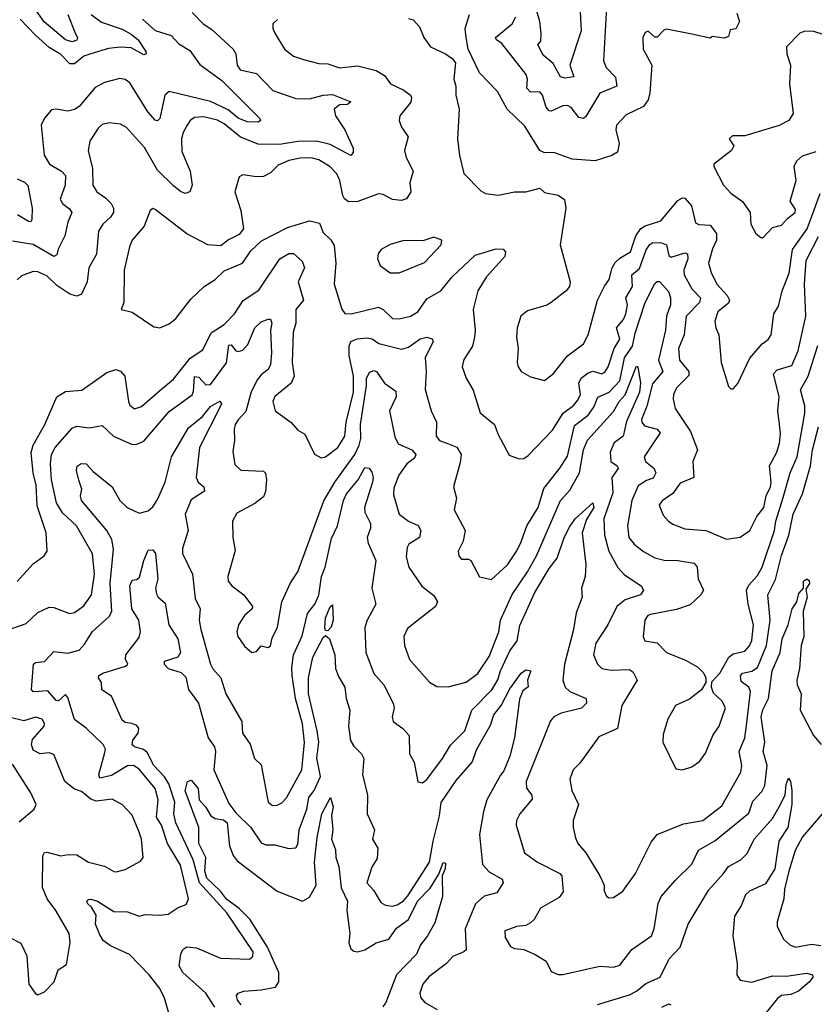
# Model space of a CAD drawing. Extents: x 1552294 to 1694791, y 811929 to 917222.
# Tile 44 of 256: x 1572937 to 1576387, y 850797 to 855073. Entities that reach past the tile are written whole.
import ezdxf

# ---------------------------------------------------------------- set-up
doc = ezdxf.new("R2010")
doc.units = 0

msp = doc.modelspace()

# ---------------------------------------------------------------- linework, layer by layer
at = {"layer": '0CON10XD'}
for points in [[(1573145.2, 855095), (1573178.3, 855011.7), (1573188.2, 854995), (1573185, 854983.8), (1573165, 854977.3), (1573135.5, 854985), (1573043.1, 855063.1), (1572969.7, 855169.7)], [(1575486.2, 855155), (1575472.2, 854895), (1575483.6, 854865), (1575523.9, 854823.9), (1575528.9, 854785), (1575455, 854754.6), (1575395, 854652.7), (1575385, 854644.5), (1575365, 854648.2), (1575331.2, 854691.2), (1575315, 854700.3), (1575295, 854699.4), (1575245, 854675.4), (1575235, 854677.1), (1575223.1, 854693.1), (1575206.6, 854745), (1575195, 854759.5), (1575155, 854758.9), (1575138.1, 854775), (1575141.3, 854815), (1575135.3, 854835), (1575029.7, 854969.7), (1575007.1, 854985), (1575002.9, 854995), (1575074.5, 855055), (1575090.4, 855085)], [(1575369.2, 855135), (1575374.6, 855025), (1575325.4, 854875), (1575342.5, 854825), (1575305, 854819), (1575284.8, 854824.8), (1575252.7, 854882.7), (1575209.3, 854919.2), (1575186.1, 854963.9), (1575199.8, 854980.2), (1575201, 855011), (1575194.7, 855065.3), (1575172.4, 855145)], [(1573470.4, 855075), (1573525, 855026.5), (1573595, 855004.6), (1573627.6, 854967.6), (1573675, 854939.6), (1573718.7, 854878.7), (1573815, 854808.8), (1573978, 854645), (1573982, 854635), (1573971.9, 854628.1), (1573925, 854629.7), (1573885.4, 854645), (1573842, 854682), (1573815, 854694.9), (1573765, 854717.6), (1573585, 854761.5), (1573567.1, 854745), (1573545, 854644.2), (1573535, 854634.4), (1573525, 854636.5), (1573493.3, 854673.3), (1573415, 854798.5), (1573395, 854813.6), (1573372.1, 854817.9), (1573305, 854800.5), (1573265, 854778.8), (1573195, 854696.5), (1573175, 854682.7), (1573145, 854675.5), (1573095, 854684.2), (1573075, 854681.2), (1573044, 854645), (1573029.2, 854615), (1573042.2, 854485), (1573065.6, 854445), (1573117.8, 854415), (1573136.2, 854396.2), (1573133.6, 854355), (1573112.9, 854292.9), (1573121.9, 854275), (1573152.2, 854252.2), (1573163.3, 854235), (1573146.3, 854193.7), (1573132.7, 854135), (1573104.1, 854075.9), (1573098.2, 854051.8), (1573085, 854044.5), (1572995, 854096.6), (1572905, 854110.6)], [(1573246.7, 855095), (1573292.5, 855062.5), (1573382.3, 855032.3), (1573420.7, 855010.7), (1573450.9, 854985), (1573484.4, 854935), (1573485.7, 854924.3), (1573475, 854920.6), (1573420.5, 854950.5), (1573375, 854953.9), (1573321.9, 854948.1), (1573245, 854924.3), (1573215, 854914.7), (1573175, 854881.5), (1573155, 854881.8), (1573115, 854922.5), (1573065, 854952.6), (1573005.2, 855005.2), (1572939.4, 855075)], [(1573685, 855104.6), (1573733.3, 855055), (1573770.9, 855030.9), (1573863.3, 854945), (1573874.6, 854924.6), (1573880.7, 854875), (1573894.5, 854855), (1573965, 854838.8), (1574035.3, 854765.3), (1574135, 854730.3), (1574195, 854728.7), (1574255, 854745.5), (1574295, 854748.5), (1574375, 854716.9), (1574360, 854705), (1574325, 854702.7), (1574302.7, 854685), (1574307.9, 854655), (1574348, 854595), (1574384.4, 854515), (1574384.1, 854495.9), (1574375, 854483.8), (1574285, 854531.6), (1574225.9, 854545.9), (1574145, 854543.7), (1574065, 854531.2), (1573972.3, 854532.3), (1573895, 854563.3), (1573825, 854620.5), (1573795, 854636.2), (1573735, 854650.6), (1573695, 854648.2), (1573676.5, 854635), (1573663.1, 854615), (1573646.2, 854583.8), (1573639.5, 854555), (1573640.7, 854500.7), (1573676.2, 854415), (1573685.5, 854355), (1573675, 854326), (1573655, 854318.6), (1573635, 854326.7), (1573605, 854351.1), (1573535, 854419.6), (1573478.7, 854518.7), (1573400.5, 854605), (1573375, 854618.9), (1573325, 854625.4)], [(1574056.6, 855073.4), (1574036, 855055), (1574035.8, 855035), (1574044.4, 855014.4), (1574087.1, 854945), (1574125, 854914.4), (1574169.5, 854899.5), (1574235, 854882.9), (1574275, 854881.8), (1574325, 854864.6), (1574405, 854873.2), (1574485, 854852.7), (1574520.6, 854830.6), (1574546, 854795), (1574605, 854766.9), (1574633.1, 854745), (1574637.8, 854735), (1574634.7, 854715), (1574587.1, 854655), (1574584.3, 854635), (1574595, 854606.7), (1574622.9, 854565), (1574607.8, 854505), (1574614.6, 854475), (1574644.6, 854415), (1574631.2, 854365), (1574635.7, 854325), (1574615.6, 854295), (1574595, 854287.3), (1574555, 854291.6), (1574515, 854313.8), (1574495, 854316.2), (1574405, 854284.1), (1574365, 854282.3), (1574346.7, 854295), (1574339.5, 854309.5), (1574326.6, 854375), (1574313.4, 854403.4), (1574285, 854434.6), (1574235.6, 854465), (1574202.4, 854472.4), (1574155, 854471.6), (1574105, 854461), (1574059.2, 854440.8)], [(1574625, 855078), (1574645, 855072), (1574672.1, 855042.1), (1574690.8, 854995), (1574720.8, 854955), (1574785.3, 854925.3), (1574814.2, 854905), (1574829.2, 854885), (1574821.9, 854815), (1574830, 854785), (1574830, 854745), (1574845.4, 854684.6), (1574838.2, 854555), (1574847, 854483), (1574865.8, 854405), (1574939.1, 854329.1), (1574958.6, 854318.6), (1575015, 854311.1), (1575084.6, 854325.4)], [(1576050.9, 855100.9), (1576062.1, 855065), (1576046.4, 855033.6), (1576021.7, 855028.3), (1576015, 855000), (1575995, 854992.5), (1575945, 855000), (1575935, 854992.5), (1575855, 855009.6), (1575745, 855031.4), (1575733.1, 855026.9), (1575705, 854997.5), (1575695, 854997.5), (1575665, 855023.8), (1575652.1, 855017.9), (1575642.9, 854995), (1575644.4, 854945), (1575681.8, 854875), (1575672.6, 854755), (1575665.3, 854725), (1575645, 854696.5), (1575570.5, 854659.5), (1575528.5, 854615), (1575525.4, 854595), (1575539.1, 854535), (1575531.7, 854498.3), (1575507.3, 854482.7), (1575435, 854460), (1575335, 854467.1), (1575255.6, 854495.6), (1575215, 854494.2), (1575195, 854504.3), (1575130, 854610), (1575053.8, 854685), (1575011.1, 854761.1), (1574932.5, 854842.5), (1574884.4, 854945), (1574875.5, 854995.5), (1574871.4, 855035), (1574889.2, 855095)], [(1576425, 855008.4), (1576385, 855021.3), (1576346.2, 855023.8), (1576324.2, 855015), (1576265.8, 854955), (1576267.1, 854925), (1576284, 854875), (1576278.9, 854795), (1576294.5, 854665), (1576275.8, 854635), (1576235, 854613.3), (1576085, 854568.8), (1576032, 854568), (1576017.5, 854555), (1576037.5, 854525), (1576026.7, 854505), (1575951.2, 854445), (1575951.2, 854435), (1575992.9, 854355), (1576025, 854319.2), (1576075, 854283.3), (1576108.8, 854235), (1576111.2, 854185), (1576133.3, 854145), (1576155, 854126.7), (1576165, 854126.7), (1576205, 854170), (1576245, 854180.8), (1576270.4, 854209.6), (1576304.4, 854235), (1576305, 854248.8), (1576282.5, 854285), (1576307.8, 854375), (1576300, 854435), (1576310.3, 854459.7), (1576335, 854481.5), (1576395, 854500.9)], [(1573325, 854625.4), (1573295, 854617.3), (1573277.7, 854602.3), (1573241.5, 854545), (1573233.9, 854505), (1573252.8, 854427.2), (1573253.8, 854353.8), (1573271.8, 854325), (1573309.7, 854299.7), (1573333.8, 854275), (1573343.9, 854255), (1573344, 854236), (1573330.4, 854215), (1573297.1, 854185), (1573279.2, 854155), (1573269.7, 854055), (1573236.9, 853995), (1573230, 853935), (1573205, 853881.4), (1573185, 853872.7), (1573155, 853881.4), (1573098.2, 853918.2), (1573055, 853961.3), (1573015, 853978.5), (1572995, 853979.4), (1572945, 853960), (1572926.3, 853943.7)], [(1574059.2, 854440.8), (1574025, 854408), (1573995, 854392), (1573965, 854390), (1573905, 854398.6), (1573890, 854390), (1573870.6, 854325), (1573896.5, 854245), (1573908.1, 854165), (1573890, 854140), (1573843, 854117), (1573809.3, 854090.7), (1573753.8, 854095), (1573662.9, 854142.9), (1573525, 854248.8), (1573515, 854253.3), (1573503.3, 854245), (1573476.7, 854176.7), (1573424.4, 854115), (1573413, 854087), (1573390, 853985), (1573388.8, 853845), (1573377.5, 853815), (1573425, 853803.3), (1573518.7, 853738.7), (1573545, 853734.3), (1573585, 853752.5), (1573614.3, 853775), (1573680.2, 853859.8), (1573737.8, 853915), (1573785.7, 853945), (1573825, 853981.9), (1573904, 854015), (1573940.2, 854069.8), (1573986.7, 854113.3), (1574098.9, 854171.1), (1574195, 854199.6), (1574238.7, 854188.7), (1574255, 854149.2), (1574287.1, 854117.1), (1574302.1, 854092.1), (1574309.5, 854015), (1574302.1, 853925), (1574335.4, 853815.4), (1574347.8, 853797.8), (1574375.7, 853795.7), (1574495, 853824.1), (1574515, 853814.1), (1574555, 853774.8), (1574585, 853773.8), (1574633.3, 853785), (1574665.3, 853805), (1574705, 853861.1), (1574765, 853895.9), (1574815, 853956), (1574915, 854051.1), (1575005, 854078.1), (1575035.8, 854075.8), (1575046.7, 854065), (1575043.8, 854045), (1574961.5, 853955), (1574925.3, 853895), (1574905.4, 853815), (1574914.5, 853725), (1574911.8, 853695), (1574902.9, 853655), (1574865, 853596.7), (1574858.6, 853565), (1574875, 853516.7), (1574905, 853463.8), (1574935.9, 853365.9), (1574998.6, 853315), (1575013.1, 853275), (1575062.2, 853182.2), (1575105.7, 853165.7), (1575125, 853168.1), (1575145, 853180), (1575249.9, 853290.1), (1575296, 853364), (1575341.9, 853398.1), (1575359.7, 853420.3), (1575371.4, 853445), (1575363.9, 853495), (1575374.3, 853515.7), (1575405, 853539.6), (1575425, 853546.5), (1575465, 853534.6), (1575477.5, 853542.5), (1575491.6, 853565), (1575518.1, 853645), (1575542.2, 853685), (1575527.8, 853735), (1575558.5, 853771.5), (1575569.2, 853795), (1575575.2, 853835), (1575569, 853865), (1575597.5, 853915), (1575594.7, 853965), (1575628, 853992), (1575657.1, 854072.9), (1575672.7, 854097.3), (1575685.2, 854104.8), (1575723.4, 854103.4), (1575744.6, 854095), (1575755, 854049.2), (1575765, 854041.3), (1575825, 854060), (1575835.9, 854055.9), (1575838.1, 854035), (1575820.4, 853985), (1575822.4, 853965), (1575855, 853904.6), (1575893.1, 853865), (1575887.7, 853845), (1575830.7, 853785), (1575821.4, 853705), (1575797.6, 853645), (1575802.1, 853595), (1575841.6, 853545), (1575842.4, 853527.6), (1575788, 853475), (1575775.5, 853445.5), (1575774.7, 853424.7), (1575782.9, 853385), (1575850, 853285), (1575879.2, 853205), (1575860, 853155), (1575864.2, 853085), (1575805, 853060.5), (1575772.8, 853015), (1575726.4, 852983.6), (1575713.6, 852965), (1575731.1, 852921.1), (1575753.1, 852895), (1575772.7, 852882.7), (1575825, 852862.2), (1575915.3, 852855.3), (1576005, 852817.1), (1576065, 852826.5), (1576107.3, 852855), (1576137.5, 852915), (1576167.6, 852955), (1576177.5, 853005), (1576197, 853045), (1576200.2, 853065), (1576192.9, 853135), (1576224.6, 853195), (1576235.8, 853234.2), (1576239.7, 853275), (1576235.4, 853315), (1576228.8, 853375), (1576234.2, 853435), (1576209.1, 853535), (1576225, 853551.8), (1576288.9, 853571.1), (1576317.5, 853635), (1576350.8, 853785), (1576344.5, 853925), (1576352.2, 854027.8), (1576405, 854131.8)], [(1572925, 854381.8), (1572957.2, 854367.2), (1572972.3, 854352.3), (1572990.8, 854255), (1572990, 854205), (1572985, 854195.8), (1572975, 854196.2), (1572927.8, 854225)], [(1575084.6, 854325.4), (1575135, 854325.5), (1575195, 854341.2), (1575215, 854322.5), (1575275, 854311.1), (1575302.1, 854292.1), (1575308.2, 854255), (1575283.5, 854095), (1575326.9, 853935), (1575324.2, 853915), (1575310, 853895), (1575245, 853844.3), (1575225, 853833.1), (1575140.9, 853809.1), (1575112.9, 853785), (1575096.7, 853735), (1575094.5, 853695), (1575100.4, 853645), (1575096.7, 853585), (1575100.8, 853565), (1575114, 853545), (1575155, 853522.5), (1575215, 853506.2), (1575255, 853537.1), (1575315, 853613.5), (1575384, 853666), (1575405.5, 853705), (1575445.8, 853855), (1575476.4, 853916.4), (1575496.7, 853945), (1575509.1, 853995), (1575522.1, 854017.9), (1575542.3, 854037.7), (1575588.9, 854065), (1575612, 854135), (1575633.6, 854166.4), (1575652.2, 854177.8), (1575720.5, 854199.5), (1575795, 854288.2), (1575815, 854299.5), (1575825, 854297.8), (1575853.2, 854265), (1575870.7, 854190.7), (1575885, 854183.4), (1575935, 854181.1), (1575961.9, 854145), (1575962.9, 854115), (1575945, 854077.5), (1575927.9, 854015), (1575939.1, 853975), (1575963.3, 853925), (1576008.9, 853875), (1576018.9, 853855), (1576015, 853842.2), (1575967.9, 853805), (1575954.5, 853764.5), (1575958.6, 853735), (1575972.9, 853705), (1575982.5, 853585), (1576015, 853480), (1576025, 853470), (1576035, 853470), (1576055, 853492.5), (1576106.8, 853603.2), (1576160, 853665), (1576186.5, 853683.5), (1576199.6, 853705), (1576211.2, 853795), (1576231.6, 853828.4), (1576247.1, 853895), (1576278.1, 853971.9), (1576292.7, 854075), (1576355.2, 854165), (1576411.7, 854318.3)], [(1574545, 853973.1), (1574585, 853974.4), (1574695, 854018.1), (1574766, 854095), (1574770, 854115), (1574735, 854128), (1574686.9, 854113.1), (1574605, 854114.5), (1574545, 854096.5), (1574506, 854075), (1574493.6, 854056.4), (1574490.6, 854035), (1574502, 854005), (1574545, 853973.1)], [(1572925, 852632.9), (1572995, 852710), (1573043.1, 852745), (1573055.3, 852764.7), (1573051.2, 852845), (1573012.6, 852962.6), (1573008, 853052), (1572994.6, 853105), (1572986.2, 853193.8), (1572994.7, 853225), (1573045.8, 853315), (1573098.5, 853435), (1573135, 853457.8), (1573205.9, 853464.1), (1573315, 853540.8), (1573354.5, 853554.5), (1573375, 853546.9), (1573392.9, 853525), (1573408.5, 853415), (1573415, 853399.2), (1573435, 853383.1), (1573465, 853392.7), (1573545, 853462.9), (1573605, 853512.2), (1573676.5, 853603.5), (1573731.2, 853638.8), (1573767.5, 853712.5), (1573825, 853750), (1573870, 853795), (1573906.8, 853853.3), (1573975, 853898.7), (1574065.7, 854034.3), (1574105, 854057.9), (1574125, 854057.8), (1574163.1, 854025), (1574173.1, 853995), (1574146.2, 853935), (1574168.4, 853855), (1574135.7, 853815), (1574135.4, 853755), (1574123.8, 853716.2), (1574119.5, 853585), (1574128.8, 853525), (1574114.7, 853495.3), (1574045, 853436.9), (1574035.6, 853415), (1574045.6, 853375), (1574115, 853324), (1574145, 853291.2), (1574175, 853273.8), (1574216.4, 853186.4), (1574245, 853170), (1574265, 853174.4), (1574317.5, 853215), (1574348.1, 853265), (1574354.8, 853325), (1574385.4, 853455), (1574385.4, 853525), (1574366.7, 853615), (1574366.9, 853655), (1574374.7, 853675), (1574402.4, 853687.6), (1574445, 853691.6), (1574466.4, 853686.4), (1574496.2, 853666.2), (1574595, 853642.9), (1574625, 853650.5), (1574675, 853687.5), (1574705, 853694.6), (1574727.3, 853687.3), (1574731.9, 853675), (1574696.8, 853605), (1574701.3, 853545), (1574697.4, 853467.4), (1574723.5, 853375), (1574746.2, 853325), (1574745.6, 853265), (1574760, 853245), (1574799.1, 853230.9), (1574835, 853216), (1574852.9, 853185), (1574849.9, 853150.1), (1574820, 853045), (1574832.9, 852995), (1574823.3, 852945), (1574870.8, 852855), (1574862.2, 852807.8), (1574840, 852765), (1574844, 852745), (1574855, 852730), (1574885, 852730), (1574895, 852723.8), (1574933.3, 852653.3), (1574985, 852642.2), (1575054.6, 852705), (1575095, 852766.9), (1575114.7, 852805), (1575138.1, 852875), (1575187.5, 852955), (1575213, 853037), (1575282.2, 853125), (1575315, 853177.5), (1575345, 853310.4), (1575405, 853356.3), (1575429.5, 853390.5), (1575446.6, 853433.4), (1575496.8, 853455), (1575542.2, 853505), (1575562.4, 853605), (1575598.1, 853655), (1575609, 853711), (1575652.7, 853845), (1575695, 853926.7), (1575705, 853936.1), (1575715, 853935.9), (1575753.2, 853893.2), (1575762.4, 853865), (1575762.1, 853835), (1575745.1, 853784.9), (1575741, 853725), (1575711, 853595), (1575729.7, 853545), (1575685, 853492.1), (1575659.8, 853395), (1575637.2, 853337.2), (1575637.8, 853325), (1575649, 853309), (1575704.3, 853294.3), (1575718.3, 853278.3), (1575648.5, 853175), (1575653.5, 853155), (1575690.4, 853125), (1575699.4, 853105), (1575687.3, 853082.7), (1575658.7, 853071.3), (1575621.7, 853048.3), (1575594.8, 852985), (1575575.3, 852875), (1575581.3, 852825), (1575604.6, 852795), (1575645, 852763.1), (1575695, 852735.4), (1575735, 852726.1), (1575795, 852724.7), (1575865, 852713.3), (1575877.9, 852695), (1575881.9, 852645), (1575905.6, 852595), (1575894.3, 852575), (1575847.5, 852532.5), (1575788.2, 852511.8), (1575675, 852490.3), (1575663.6, 852485), (1575651.3, 852465), (1575643.8, 852395), (1575650.8, 852375), (1575705, 852366.5), (1575745.6, 852325), (1575830.6, 852290.6), (1575881.1, 852261.1), (1575906.4, 852236.4), (1575916.2, 852215), (1575916.2, 852195), (1575897.3, 852162.7), (1575845, 852122.5), (1575783.8, 852095), (1575750.8, 852035), (1575731.3, 851968.7), (1575729.4, 851935), (1575785, 851820), (1575815, 851816), (1575855, 851828), (1575888, 851852), (1575915, 851888), (1575946.5, 851965), (1575974.5, 852005.5), (1576001.1, 852085), (1575985.8, 852115), (1575948.8, 852148.8), (1575940, 852175), (1575942.5, 852197.5), (1575976.9, 852235), (1576015.2, 852304.8), (1576035, 852319.2), (1576085, 852330.8), (1576105, 852354.5), (1576115, 852377.8), (1576123.4, 852445), (1576099.2, 852535), (1576092.9, 852595), (1576102.8, 852617.2), (1576140.3, 852659.7), (1576160, 852695), (1576213.6, 852855), (1576220, 852895), (1576252.1, 852997.9), (1576282.1, 853105), (1576311.9, 853175), (1576346.1, 853365), (1576345.8, 853395.8), (1576327.2, 853465), (1576360.4, 853525), (1576401.5, 853658.5)], [(1572832, 852405), (1572965, 852450.9), (1573015, 852499.1), (1573065, 852522.2), (1573085, 852520.6), (1573152.5, 852495), (1573175, 852498.1), (1573215, 852527.8), (1573248.8, 852575), (1573261.9, 852665), (1573252.8, 852752.8), (1573183.4, 852875), (1573122, 852932), (1573096.4, 852975), (1573075.3, 853075), (1573070.5, 853145), (1573075.2, 853185), (1573091.2, 853215), (1573165, 853299.1), (1573185, 853307.3), (1573239.4, 853300.6), (1573295, 853310.9), (1573344.3, 853264.3), (1573425, 853228), (1573445, 853229.3), (1573475, 853243.1), (1573585, 853370.9), (1573685.5, 853444.5), (1573691.8, 853458.2), (1573695, 853523.8), (1573715, 853520.2), (1573745, 853486.7), (1573765, 853488.4), (1573835, 853582.7), (1573845, 853660), (1573855, 853660.4), (1573875.3, 853635.3), (1573885, 853632), (1573905, 853638.2), (1573927, 853663), (1573958.2, 853735), (1573985, 853760.5), (1574015, 853773.1), (1574025, 853772), (1574032.1, 853755), (1574025.9, 853724.1), (1574030, 853625), (1574025.9, 853575), (1574015.7, 853554.3), (1573985, 853530.7), (1573969.9, 853510.1), (1573942.4, 853457.6), (1573918.6, 853371.4), (1573885, 853336), (1573871.8, 853315), (1573868, 853295), (1573869.5, 853245), (1573862.6, 853197.4), (1573870.9, 853140.9), (1573896.4, 853116.4), (1573995, 853113.1), (1574003.8, 853103.8), (1574008.5, 853075), (1574003.8, 853023.8), (1573995, 853000.5), (1573957.3, 852972.7), (1573880, 852930), (1573860.5, 852895), (1573862.2, 852825), (1573872.3, 852767.7), (1573841.1, 852655), (1573841.9, 852635), (1573857.5, 852615), (1573910, 852575), (1573946.9, 852525), (1573945.6, 852515), (1573912.7, 852485), (1573886.9, 852445), (1573879.4, 852415), (1573883.1, 852395), (1573912.7, 852352.7), (1573945, 852324.3), (1573965, 852328.8), (1573985, 852353.3), (1574015, 852346.2), (1574025, 852353.8), (1574032.4, 852387.6), (1574056.2, 852435), (1574074.8, 852545.2), (1574112.7, 852627.3), (1574145, 852676), (1574257.1, 852982.9), (1574305.7, 853064.3), (1574391.2, 853185), (1574410, 853225), (1574417.3, 853255), (1574416.5, 853315), (1574443, 853485), (1574442.3, 853515), (1574455, 853541.9), (1574475, 853550), (1574486.2, 853545), (1574521.2, 853495), (1574570.3, 853460.3), (1574571.1, 853435), (1574542.1, 853375), (1574565, 853262), (1574580.7, 853230.7), (1574638.9, 853205), (1574656.4, 853185), (1574650.9, 853169.1), (1574617.5, 853145), (1574582.2, 853095), (1574561.5, 853038.5), (1574560.3, 853010.3), (1574584.4, 852925), (1574625, 852894.6), (1574666.4, 852876.4), (1574677.9, 852855), (1574672.2, 852825), (1574626.9, 852795), (1574619.1, 852780.9), (1574615, 852740), (1574626.5, 852695), (1574683.2, 852613.2), (1574735, 852572.5), (1574750.7, 852545), (1574741.8, 852525), (1574621.1, 852428.9), (1574604.6, 852395), (1574606.9, 852355), (1574628.9, 852295), (1574716.3, 852196.3), (1574747.4, 852177.4), (1574796.4, 852176.4), (1574875, 852196.8), (1574925.6, 852234.4), (1574975, 852307.5), (1575016.8, 852415), (1575023.6, 852465), (1575075, 852576.2), (1575141.3, 852675), (1575180, 852745), (1575284.3, 852985), (1575325, 853030.4), (1575367.3, 853105), (1575384.6, 853205), (1575402.6, 853247.4), (1575515, 853370.9), (1575540.2, 853415), (1575566, 853444), (1575615, 853568.6), (1575620, 853565), (1575632.3, 853495), (1575627.2, 853455), (1575571.2, 853328.8), (1575557.3, 853265), (1575518.5, 853235), (1575501, 853195), (1575503.2, 853155), (1575531.1, 853135), (1575535, 853124.7), (1575508.3, 853085), (1575512.2, 853017.8), (1575473.6, 852905), (1575475.2, 852835), (1575495, 852764.4), (1575533.6, 852693.6), (1575562.5, 852662.5), (1575634.6, 852614.6), (1575645.6, 852595), (1575631.9, 852575), (1575565, 852554.2), (1575528.8, 852525), (1575490.4, 852445), (1575437.9, 852365), (1575427.8, 852315), (1575445, 852274), (1575465, 852255.6), (1575505, 852248.7), (1575585, 852250.7), (1575599.9, 852239.9), (1575618.2, 852205), (1575551.2, 852095), (1575531.9, 851995), (1575451.4, 851958.6), (1575368.1, 851845), (1575340.5, 851815), (1575325.6, 851775), (1575334.5, 851725), (1575363.1, 851665), (1575340.4, 851595), (1575340, 851565), (1575349.8, 851519.8), (1575360, 851495), (1575395.5, 851455), (1575455.6, 851355), (1575474, 851315), (1575475, 851290), (1575485, 851267.5), (1575495, 851260), (1575515, 851261.2), (1575555, 851288), (1575610.5, 851365), (1575678.1, 851501.9), (1575704.3, 851535), (1575819.1, 851580.9), (1575902.5, 851595), (1575985, 851659.6), (1576068.2, 851805), (1576072.3, 851835), (1576060, 851895), (1576085.2, 851955), (1576091.9, 852008.1)], [(1573588.9, 850745), (1573565, 850823.5), (1573545, 850865.4), (1573498.8, 850925), (1573413.6, 851013.6), (1573331.2, 851051.2), (1573299.6, 851075), (1573285, 851098.9), (1573266.4, 851145), (1573268.1, 851185), (1573248.7, 851218.7), (1573231.4, 851235), (1573228, 851245), (1573235, 851252), (1573245.8, 851254.2), (1573275, 851244.6), (1573345, 851200), (1573405, 851198.9), (1573455, 851179.5), (1573482.1, 851187.9), (1573545, 851184.7), (1573580.6, 851189.4), (1573625, 851217.5), (1573660, 851230), (1573669.1, 851255), (1573635, 851401.1), (1573578.7, 851495), (1573552.4, 851575), (1573530.1, 851610.1), (1573537.8, 851685), (1573524.3, 851735), (1573455, 851818.4), (1573431.2, 851835), (1573405, 851833), (1573335, 851791), (1573285, 851779.2), (1573280, 851795), (1573305.3, 851885), (1573309.7, 851905), (1573299.6, 851925), (1573225, 851996), (1573175, 852034.4), (1573145, 852129.2), (1573135, 852142.5), (1573105, 852115.6), (1573095, 852116.7), (1573058.8, 852158.8), (1572995, 852153.6), (1572987.5, 852165), (1572996.9, 852275), (1573005, 852281.5), (1573045, 852286.4), (1573085, 852329.5), (1573145, 852321.4), (1573194.3, 852335.7), (1573218.2, 852361.8), (1573253.1, 852416.9), (1573325, 852481.5), (1573337, 852503), (1573329.3, 852625), (1573343.3, 852773.3), (1573336.3, 852815), (1573315, 852854.1), (1573204.4, 852985), (1573200.5, 853005), (1573206.6, 853035), (1573193.4, 853073.4), (1573184, 853115), (1573186.3, 853133.7), (1573204.2, 853145.8), (1573225, 853143.8), (1573255, 853111.6), (1573338, 853045), (1573371.4, 852985), (1573403.1, 852955), (1573455, 852930), (1573495, 852940.4), (1573515, 852958.2), (1573535, 852990), (1573568.5, 853065), (1573595.4, 853175), (1573669.3, 853300.7), (1573729.9, 853350.1), (1573765, 853393), (1573806.1, 853416.1), (1573812.5, 853405), (1573808.8, 853395), (1573718, 853215), (1573702.5, 853085), (1573711.1, 853065), (1573735.7, 853045), (1573739.4, 853025), (1573681.4, 852988.6), (1573655.4, 852925.4), (1573668.5, 852855), (1573643.8, 852776.2), (1573643.5, 852755), (1573687.6, 852665), (1573699, 852559), (1573720, 852515), (1573716.4, 852465), (1573722.9, 852425), (1573764.5, 852275), (1573774.7, 852254.7), (1573809.5, 852215), (1573831.1, 852145), (1573901.4, 852025), (1573903.8, 851975), (1573937, 851927), (1573956.9, 851865), (1573985, 851836.7), (1574014.9, 851674.9), (1574035, 851660.6), (1574055, 851662.3), (1574075, 851671.5), (1574095, 851694.4), (1574161.2, 851815), (1574173.5, 851933.5), (1574165.2, 852014.8), (1574133.6, 852125), (1574119.6, 852225), (1574117.9, 852257.9), (1574126, 852315), (1574163.3, 852396.7), (1574186.9, 852495), (1574217.9, 852535), (1574235, 852573.6), (1574246.5, 852655), (1574262.8, 852695), (1574289.8, 852820.2), (1574316.2, 852875), (1574342.3, 852985), (1574355, 853014.2), (1574405.8, 853075), (1574435, 853128.2), (1574454, 853125), (1574465, 853108.8), (1574471.3, 853085), (1574469, 853065), (1574434, 852954), (1574435.5, 852935), (1574459.6, 852885), (1574460, 852865), (1574446.1, 852825), (1574449.3, 852799.2), (1574482.8, 852725), (1574466, 852605), (1574483.1, 852535), (1574445.4, 852465), (1574435, 852433.3), (1574439.6, 852325), (1574475, 852233.1), (1574517.8, 852185), (1574558.6, 852105), (1574561.9, 852085), (1574554.4, 852045), (1574558.6, 852025), (1574600.6, 851995), (1574627.9, 851965), (1574629.4, 851885), (1574648.9, 851848.9), (1574665, 851763.3), (1574685, 851758.8), (1574705, 851774), (1574772.3, 851865), (1574806.9, 851923.1), (1574869.2, 851985), (1574899.2, 852075), (1574987.3, 852162.7), (1575013.3, 852206.7), (1575024.2, 852245.8), (1575065, 852332.7), (1575096.8, 852375), (1575108.4, 852441.6), (1575173.3, 852585), (1575235, 852690), (1575270, 852735), (1575301.2, 852825), (1575325, 852872.5), (1575348.1, 852905), (1575425, 852975.6), (1575430, 852955), (1575397.7, 852902.3), (1575379.4, 852845), (1575395.3, 852705.3), (1575391.3, 852655), (1575376.4, 852605), (1575378.2, 852565), (1575352.7, 852497.3), (1575341.1, 852425), (1575301.7, 852275), (1575297.4, 852232.6), (1575295.4, 852205), (1575305.5, 852175), (1575325.3, 852155.3), (1575396, 852125), (1575397.1, 852105), (1575376.7, 852083.3), (1575288, 852062), (1575255.8, 852045), (1575241.7, 852028.3), (1575136.1, 851765), (1575136.5, 851736.5), (1575160.9, 851705), (1575161.7, 851688.3), (1575108.9, 851625), (1575094.5, 851595), (1575092.2, 851575), (1575128.1, 851455), (1575185, 851413.8), (1575281.9, 851365), (1575290, 851355), (1575296.9, 851285), (1575278.5, 851261.5), (1575198.1, 851215), (1575170.5, 851165), (1575155, 851150.5), (1575135, 851140), (1575095, 851134.5), (1575043, 851117), (1575045, 851087.5), (1575068.3, 851048.3), (1575085, 851039.2), (1575125, 851035.8), (1575175, 851014.2), (1575222, 850985), (1575245, 850940), (1575275, 850926.9), (1575295, 850926.7), (1575455, 850962.5), (1575515, 850958.8), (1575542.9, 850967.1), (1575594.2, 851035), (1575680, 851095), (1575691.8, 851125), (1575708.9, 851235), (1575721.5, 851265), (1575783.7, 851336.3), (1575855, 851405.6), (1575883.8, 851466.2), (1575955, 851506.5), (1576103, 851627), (1576120, 851680), (1576159, 851721), (1576172.2, 851747.8), (1576181.5, 851835), (1576165.2, 851895), (1576171.9, 851935), (1576156.1, 852045), (1576163.8, 852076.2), (1576187.7, 852125), (1576204.2, 852245), (1576238.1, 852325), (1576247.4, 852385), (1576274, 852445), (1576290.2, 852515), (1576310.9, 852545), (1576319.1, 852580.9), (1576340, 852605), (1576339.6, 852635), (1576355, 852645.4), (1576365, 852638.2), (1576366.3, 852625), (1576350, 852600), (1576355.2, 852565), (1576338.9, 852505), (1576341.6, 852395), (1576329.6, 852355), (1576321.9, 852255), (1576310.7, 852205), (1576312.9, 852185), (1576330, 852145), (1576325.3, 852075), (1576384, 851964), (1576416.7, 851925)], [(1576091.9, 852008.1), (1576110, 852155), (1576102.8, 852175), (1576069, 852199), (1576067, 852223), (1576075.2, 852234.8), (1576115.4, 852244.6), (1576139.6, 852260.4), (1576180, 852355), (1576195.2, 852465), (1576185.8, 852575), (1576218.2, 852641.8), (1576245, 852745.6), (1576276, 852834), (1576294.6, 852925.4), (1576335.4, 853014.6), (1576370.2, 853135), (1576379, 853205), (1576405, 853304.3)], [(1573423.1, 852016.9), (1573395, 852021.5), (1573381.8, 852031.8), (1573334.7, 852134.7), (1573293.1, 852163.1), (1573291.5, 852195), (1573279.2, 852215), (1573280.8, 852225), (1573298, 852235), (1573396.2, 852265), (1573406.2, 852275), (1573395.7, 852295.7), (1573397.1, 852315), (1573455, 852390), (1573461.2, 852415), (1573453.5, 852465), (1573423.9, 852515), (1573414.6, 852615), (1573425, 852638.8), (1573445, 852641.9), (1573457.4, 852652.6), (1573475.5, 852724.5), (1573495, 852768.8), (1573515, 852770.8), (1573526, 852755), (1573536.7, 852645), (1573526.7, 852605), (1573530, 852580), (1573538, 852565), (1573568.8, 852538.8), (1573583.6, 852445), (1573623.3, 852385), (1573635.3, 852325.3), (1573622.9, 852305), (1573563.6, 852286.4), (1573564.1, 852275), (1573581.5, 852255), (1573637.6, 852237.6), (1573657.6, 852217.6), (1573670.3, 852165), (1573712.9, 852105), (1573754.6, 851955), (1573782.2, 851915), (1573787.3, 851895), (1573779.6, 851815), (1573845, 851669.2), (1573875, 851628.7), (1573940.4, 851565), (1573985, 851497.8), (1574005, 851490), (1574045, 851490), (1574105, 851473.5), (1574135, 851476.9), (1574145, 851492), (1574149.8, 851555), (1574183, 851645), (1574191.9, 851695), (1574215, 851726.2), (1574242.8, 851787.2), (1574226.7, 851866.7), (1574234.8, 851935), (1574228.5, 851985), (1574190.7, 852145), (1574190.5, 852215), (1574209.1, 852305), (1574255, 852390), (1574265, 852399.4), (1574281.8, 852385), (1574305.3, 852315), (1574307.5, 852255), (1574320.2, 852220.2), (1574347.8, 852175), (1574354.7, 852124.7), (1574370, 852075), (1574364.8, 852005), (1574372.6, 851942.6), (1574387.6, 851917.6), (1574421.5, 851885), (1574431.5, 851865), (1574424.5, 851795), (1574447.1, 851705), (1574445.6, 851624.4), (1574477.5, 851555), (1574468.5, 851515), (1574491.2, 851475), (1574489.5, 851430.5), (1574465, 851392.9), (1574443.3, 851325), (1574473, 851293), (1574505, 851240), (1574525, 851227.3), (1574554.1, 851224.1), (1574575, 851228.8), (1574601.2, 851245), (1574621.9, 851268.1), (1574716.3, 851415), (1574731.4, 851505), (1574759.8, 851615), (1574766.4, 851673.6), (1574831.4, 851768.6), (1574900.7, 851849.3), (1574921.3, 851905), (1574980.6, 852009.4), (1574994.7, 852055), (1575027.3, 852095), (1575065, 852167.1), (1575113.8, 852235), (1575135, 852250), (1575155.6, 852245.6), (1575141.9, 852205), (1575144.2, 852175.8), (1575121.1, 852158.9), (1575107.5, 852122.5), (1575084.8, 851955), (1575064.2, 851875), (1575038.9, 851811.1), (1575025, 851791.8), (1574965, 851685.7), (1574950, 851635), (1574933.6, 851535), (1574946.4, 851405), (1574975, 851373.2), (1575031.3, 851341.3), (1575036.2, 851325), (1575008.7, 851281.3), (1574952.8, 851267.2), (1574916, 851234), (1574871.2, 851125), (1574875, 851034), (1574865.4, 851024.6), (1574817.1, 851005), (1574790, 850975), (1574713.3, 850916.7), (1574686.7, 850885), (1574673.5, 850845), (1574678.6, 850825), (1574695.6, 850805.6), (1574750, 850775)], [(1574275, 852418.9), (1574265, 852420.8), (1574261.3, 852431.3), (1574264.4, 852475), (1574285, 852523.3), (1574295, 852532), (1574297.1, 852465), (1574288.7, 852435), (1574275, 852418.9)], [(1572885, 851091.5), (1572942.3, 851062.3), (1572968, 851008), (1572976, 850885), (1573003.3, 850845), (1573015, 850838.8), (1573045, 850851.2), (1573086, 850895), (1573103.2, 850946.8), (1573140.5, 850969.5), (1573155.7, 851065), (1573150.8, 851105), (1573093.1, 851205), (1573056.5, 851255), (1573035.3, 851305), (1573037.6, 851442.4), (1573043.9, 851456.1), (1573055, 851458.2), (1573115, 851442), (1573147.5, 851447.5), (1573185, 851446.9), (1573235, 851414.6), (1573305, 851397.7), (1573345, 851374.4), (1573355, 851371.9), (1573395, 851382.5), (1573460.8, 851419.2), (1573472.2, 851435), (1573465.4, 851514.6), (1573455.4, 851545), (1573425, 851618), (1573383.3, 851663.3), (1573337.8, 851687.8), (1573269.4, 851679.4), (1573245, 851687.6), (1573205, 851720.9), (1573175, 851731.5), (1573133.2, 851765), (1573085, 851882.2), (1573065, 851890), (1573025, 851884.5), (1572995, 851900.5), (1572987.3, 851925), (1572992.4, 851947.6), (1573043.5, 852005), (1573045, 852016.7), (1573034.2, 852035), (1573005, 852043.6), (1572955, 852028.2), (1572895, 852043.1)], [(1573784.6, 850785), (1573745, 850845.3), (1573645.2, 850935.2), (1573628.7, 850965), (1573635.6, 851015), (1573645.7, 851035), (1573663, 851047), (1573705, 851042.5), (1573808, 850998), (1573935, 850992.9), (1573949.2, 851005), (1573950.6, 851025), (1573835.7, 851195), (1573717.5, 851325), (1573689.9, 851425), (1573614.5, 851585), (1573605.6, 851625), (1573610.2, 851675), (1573584.9, 851754.9), (1573565.3, 851785.3), (1573519.6, 851835), (1573490.7, 851890.7), (1573474.3, 851904.3), (1573435.7, 851915.8), (1573424.7, 851924.7), (1573427.7, 851945), (1573450.5, 851975), (1573454.4, 851995), (1573445, 852008.5), (1573423.1, 852016.9)], [(1572935, 851590), (1573000, 851645), (1573007.5, 851665), (1572985, 851716.2), (1572905, 851840)], [(1575445, 850796.5), (1575585, 850839), (1575615.3, 850854.7), (1575655, 850887.3), (1575718.2, 850915), (1575756.4, 850995), (1575805.1, 851045), (1575838.9, 851145), (1575928.5, 851295), (1575993.3, 851365), (1576014.1, 851395.9), (1576068, 851425), (1576095, 851452), (1576126, 851515), (1576205.2, 851604.8), (1576234.2, 851655), (1576260.9, 851705), (1576265, 851752.5), (1576275, 851780), (1576284.2, 851765), (1576288.9, 851725), (1576288.6, 851665), (1576271.8, 851565), (1576233.3, 851505), (1576215.3, 851385.3), (1576175, 851320.8), (1576105, 851289.1), (1576087.8, 851272.2), (1576069.6, 851225), (1576040.1, 851179.9), (1576032.9, 851095), (1576051.8, 850975), (1576050.8, 850925), (1576065, 850902.5), (1576115, 850893.8), (1576205, 850920.8), (1576265, 850919.6), (1576355, 850932.2), (1576378.8, 850925), (1576381.2, 850915), (1576365.6, 850895), (1576318.5, 850855), (1576285, 850839.7), (1576244.3, 850835.7), (1576227.2, 850822.8), (1576172.5, 850755)], [(1573898.9, 850795), (1573882.2, 850815), (1573877.5, 850835), (1573884.6, 850845.4), (1573910, 850855), (1573985, 850860.3), (1574047.6, 850872.4), (1574061.4, 850895), (1574061.4, 850935), (1574012.5, 851045), (1573936.4, 851166.4), (1573891.6, 851211.6), (1573835, 851253.4), (1573808.3, 851288.3), (1573749.5, 851345), (1573741.1, 851375), (1573744.2, 851435), (1573714.9, 851495), (1573714.2, 851565), (1573654.7, 851724.7), (1573665, 851764.3), (1573680.5, 851770.5), (1573711.2, 851735), (1573716.2, 851685), (1573743.4, 851655), (1573766.4, 851616.4), (1573784.8, 851604.8), (1573821.3, 851598.7), (1573837.7, 851585), (1573848.2, 851485), (1573863.6, 851443.6), (1573880.6, 851420.6), (1574055, 851287.9), (1574165, 851245.5), (1574195, 851263.1), (1574223.8, 851315), (1574216.6, 851415), (1574227.8, 851522.2), (1574248.6, 851625), (1574286.7, 851695), (1574297.7, 851655), (1574290.7, 851619.3), (1574295.7, 851555), (1574290.3, 851515), (1574307.8, 851467.8), (1574309.1, 851435), (1574322.9, 851395), (1574332.7, 851302.7), (1574359.4, 851245), (1574357.1, 851205), (1574370, 851105), (1574365.5, 851064.5), (1574375, 851038.6), (1574387.4, 851027.4), (1574405, 851024.5), (1574435, 851033.1), (1574485, 851064.2), (1574539.5, 851080.5), (1574572.7, 851127.3), (1574625, 851165.7), (1574664.4, 851245), (1574718.7, 851301.3), (1574757, 851363), (1574775, 851412.5), (1574785, 851410), (1574784.3, 851385), (1574770.8, 851355), (1574773.2, 851265), (1574738.5, 851151.5), (1574707.6, 851095), (1574677.5, 851055), (1574660, 851015), (1574573.2, 850925), (1574527, 850805), (1574513.1, 850786.9)], [(1576464.3, 851675.7), (1576335.8, 851525), (1576303.8, 851465), (1576276.8, 851375), (1576257, 851297), (1576254.5, 851255), (1576225.7, 851155), (1576225.8, 851135), (1576255, 851078), (1576281.2, 851055), (1576305, 851045.7), (1576375, 851058.9), (1576415, 851052.1)], [(1575725.5, 850784.5), (1575755, 850799.2), (1575763.3, 850795)]]:
    msp.add_lwpolyline(points, dxfattribs=at)

doc.saveas('drawing.dxf')
